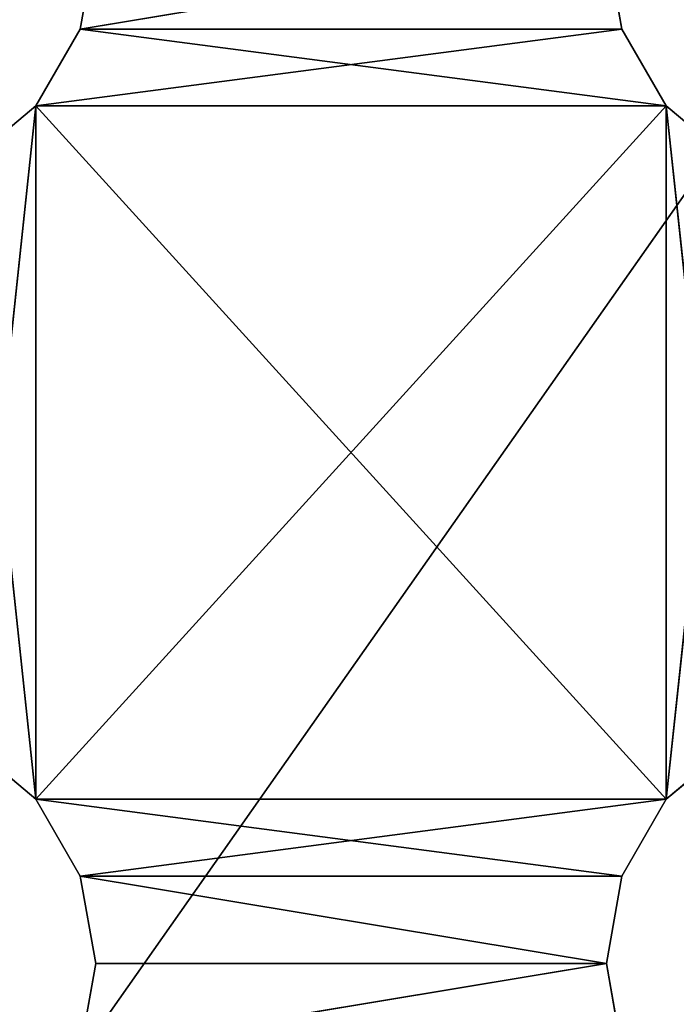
# Model space of a CAD drawing. Extents: x 0.1 to 22, y -6.2 to 5.8.
# Tile 47 of 97: x 16.1 to 17.4, y -2.3 to -0.3. Entities that reach past the tile are written whole.
import ezdxf

# ---------------------------------------------------------------- set-up
doc = ezdxf.new("R2010")
doc.units = 0
doc.header["$LTSCALE"] = 2.54
doc.layers.get('0').update_dxf_attribs({"color": 13, "linetype": 'CONTINUOUS'})

# ---------------------------------------------------------------- blocks, each defined once
blk = doc.blocks.new('GRUPA1_1')
at = {"color": 0}
for p, q in [((21.6586, 5.3542, -8.6904), (13.8586, -5.7458, -8.6904)), ((21.6586, 5.3542, -8.6904), (13.8586, -5.7458, -8.6904)), ((16.2586, -0.1958, -5.6904), (16.2284, -0.3668, -5.6904)), ((16.2284, -0.3668, -5.6904), (17.2586, -0.1958, -5.6904)), ((16.2284, -0.3668, -5.6904), (17.2586, -0.1958, -5.6904)), ((16.2586, -0.1958, -5.7904), (16.2284, -0.3668, -5.6904)), ((16.2586, -0.1958, -5.6904), (16.2284, -0.3668, -5.6904)), ((16.2586, -0.1958, -5.7904), (16.2284, -0.3668, -5.6904)), ((16.2586, -0.1958, -5.7904), (16.2284, -0.3668, -5.7904)), ((16.2586, -0.1958, -5.7904), (16.2284, -0.3668, -5.7904)), ((17.2586, -0.1958, -5.7904), (16.2284, -0.3668, -5.7904)), ((17.2586, -0.1958, -5.7904), (16.2284, -0.3668, -5.7904)), ((17.2887, -0.3668, -5.6904), (17.2586, -0.1958, -5.6904)), ((17.2887, -0.3668, -5.7904), (17.2586, -0.1958, -5.6904)), ((17.2887, -0.3668, -5.6904), (17.2586, -0.1958, -5.6904)), ((17.2887, -0.3668, -5.7904), (17.2586, -0.1958, -5.6904)), ((17.2887, -0.3668, -5.7904), (17.2586, -0.1958, -5.7904)), ((17.2887, -0.3668, -5.7904), (17.2586, -0.1958, -5.7904)), ((16.2284, -0.3668, -5.6904), (16.1416, -0.5172, -5.6904)), ((16.1416, -0.5172, -5.6904), (17.2887, -0.3668, -5.6904)), ((16.1416, -0.5172, -5.6904), (17.2887, -0.3668, -5.6904)), ((16.2284, -0.3668, -5.7904), (16.1416, -0.5172, -5.6904)), ((16.2284, -0.3668, -5.6904), (16.1416, -0.5172, -5.6904)), ((16.2284, -0.3668, -5.7904), (16.1416, -0.5172, -5.6904)), ((16.2284, -0.3668, -5.7904), (16.1416, -0.5172, -5.7904)), ((16.2284, -0.3668, -5.7904), (16.1416, -0.5172, -5.7904)), ((16.2284, -0.3668, -5.6904), (17.2887, -0.3668, -5.6904)), ((16.2284, -0.3668, -5.6904), (17.2887, -0.3668, -5.6904)), ((16.2284, -0.3668, -5.7904), (16.2284, -0.3668, -5.6904)), ((16.2284, -0.3668, -5.7904), (16.2284, -0.3668, -5.6904)), ((16.2284, -0.3668, -5.7904), (17.3756, -0.5172, -5.7904)), ((16.2284, -0.3668, -5.7904), (17.3756, -0.5172, -5.7904)), ((16.2284, -0.3668, -5.7904), (17.2887, -0.3668, -5.7904)), ((16.2284, -0.3668, -5.7904), (17.2887, -0.3668, -5.7904)), ((17.3756, -0.5172, -5.6904), (17.2887, -0.3668, -5.6904)), ((17.3756, -0.5172, -5.7904), (17.2887, -0.3668, -5.6904)), ((17.3756, -0.5172, -5.6904), (17.2887, -0.3668, -5.6904)), ((17.3756, -0.5172, -5.7904), (17.2887, -0.3668, -5.6904)), ((17.3756, -0.5172, -5.7904), (17.2887, -0.3668, -5.7904)), ((17.2887, -0.3668, -5.7904), (17.2887, -0.3668, -5.6904)), ((17.2887, -0.3668, -5.7904), (17.2887, -0.3668, -5.6904)), ((17.3756, -0.5172, -5.7904), (17.2887, -0.3668, -5.7904)), ((16.1416, -0.5172, -5.6904), (16.0086, -1.7628, -5.6904)), ((16.1416, -0.5172, -5.6904), (16.0086, -1.7628, -5.6904)), ((16.1416, -0.5172, -5.6904), (16.0086, -0.6288, -5.6904)), ((16.1416, -0.5172, -5.7904), (16.0086, -0.6288, -5.6904)), ((16.1416, -0.5172, -5.6904), (16.0086, -0.6288, -5.6904)), ((16.1416, -0.5172, -5.7904), (16.0086, -0.6288, -5.6904)), ((16.1416, -0.5172, -5.7904), (16.0086, -0.6288, -5.7904)), ((16.1416, -0.5172, -5.7904), (16.0086, -0.6288, -5.7904)), ((16.1416, -0.5172, -5.6904), (17.3756, -0.5172, -5.6904)), ((16.1416, -0.5172, -5.6904), (17.3756, -0.5172, -5.6904)), ((16.1416, -0.5172, -5.6904), (16.1416, -1.8744, -5.6904)), ((16.1416, -1.8744, -5.6904), (17.3756, -0.5172, -5.6904)), ((16.1416, -1.8744, -5.6904), (17.3756, -0.5172, -5.6904)), ((16.1416, -0.5172, -5.6904), (16.1416, -1.8744, -5.6904)), ((16.1416, -0.5172, -5.7904), (16.1416, -0.5172, -5.6904)), ((16.1416, -0.5172, -5.7904), (16.1416, -0.5172, -5.6904)), ((16.1416, -0.5172, -5.7904), (16.1416, -1.8744, -5.7904)), ((16.1416, -0.5172, -5.7904), (16.1416, -1.8744, -5.7904)), ((16.1416, -0.5172, -5.7904), (17.3756, -1.8744, -5.7904)), ((16.1416, -0.5172, -5.7904), (17.3756, -1.8744, -5.7904)), ((16.1416, -0.5172, -5.7904), (17.3756, -0.5172, -5.7904)), ((16.1416, -0.5172, -5.7904), (17.3756, -0.5172, -5.7904)), ((17.3756, -1.8744, -5.6904), (17.3756, -0.5172, -5.6904)), ((17.5086, -0.6288, -5.6904), (17.3756, -0.5172, -5.6904)), ((17.3756, -1.8744, -5.6904), (17.3756, -0.5172, -5.6904)), ((17.5086, -0.6288, -5.7904), (17.3756, -0.5172, -5.6904)), ((17.5086, -0.6288, -5.6904), (17.3756, -0.5172, -5.6904)), ((17.5086, -0.6288, -5.7904), (17.3756, -0.5172, -5.6904)), ((17.5086, -0.6288, -5.7904), (17.3756, -0.5172, -5.7904)), ((17.3756, -0.5172, -5.7904), (17.3756, -0.5172, -5.6904)), ((17.3756, -0.5172, -5.7904), (17.3756, -0.5172, -5.6904)), ((17.3756, -0.5172, -5.7904), (17.3756, -1.8744, -5.7904)), ((17.3756, -0.5172, -5.7904), (17.3756, -1.8744, -5.7904)), ((17.3756, -0.5172, -5.7904), (17.5086, -1.7628, -5.7904)), ((17.3756, -0.5172, -5.7904), (17.5086, -1.7628, -5.7904)), ((17.5086, -0.6288, -5.7904), (17.3756, -0.5172, -5.7904)), ((16.0086, -0.6288, -5.7904), (16.1416, -1.8744, -5.7904)), ((16.0086, -0.6288, -5.7904), (16.1416, -1.8744, -5.7904)), ((17.5086, -0.6288, -5.6904), (17.3756, -1.8744, -5.6904)), ((17.5086, -0.6288, -5.6904), (17.3756, -1.8744, -5.6904)), ((16.0086, -1.7628, -5.6904), (16.1416, -1.8744, -5.6904)), ((16.0086, -1.7628, -5.7904), (16.1416, -1.8744, -5.6904)), ((16.0086, -1.7628, -5.6904), (16.1416, -1.8744, -5.6904)), ((16.0086, -1.7628, -5.7904), (16.1416, -1.8744, -5.6904)), ((16.0086, -1.7628, -5.7904), (16.1416, -1.8744, -5.7904)), ((16.0086, -1.7628, -5.7904), (16.1416, -1.8744, -5.7904)), ((17.3756, -1.8744, -5.6904), (17.5086, -1.7628, -5.6904)), ((17.3756, -1.8744, -5.7904), (17.5086, -1.7628, -5.6904)), ((17.3756, -1.8744, -5.6904), (17.5086, -1.7628, -5.6904)), ((17.3756, -1.8744, -5.7904), (17.5086, -1.7628, -5.6904)), ((17.3756, -1.8744, -5.7904), (17.5086, -1.7628, -5.7904)), ((17.3756, -1.8744, -5.7904), (17.5086, -1.7628, -5.7904)), ((16.1416, -1.8744, -5.6904), (17.3756, -1.8744, -5.6904)), ((16.1416, -1.8744, -5.6904), (17.3756, -1.8744, -5.6904)), ((16.1416, -1.8744, -5.6904), (16.2284, -2.0248, -5.6904)), ((16.1416, -1.8744, -5.7904), (16.1416, -1.8744, -5.6904)), ((16.1416, -1.8744, -5.7904), (16.1416, -1.8744, -5.6904)), ((16.1416, -1.8744, -5.7904), (16.2284, -2.0248, -5.6904)), ((16.1416, -1.8744, -5.6904), (16.2284, -2.0248, -5.6904)), ((16.1416, -1.8744, -5.7904), (16.2284, -2.0248, -5.6904)), ((16.1416, -1.8744, -5.7904), (16.2284, -2.0248, -5.7904)), ((17.3756, -1.8744, -5.7904), (16.1416, -1.8744, -5.7904)), ((16.1416, -1.8744, -5.7904), (16.2284, -2.0248, -5.7904)), ((16.1416, -1.8744, -5.7904), (17.2887, -2.0248, -5.7904)), ((16.1416, -1.8744, -5.7904), (17.2887, -2.0248, -5.7904)), ((17.3756, -1.8744, -5.7904), (16.1416, -1.8744, -5.7904)), ((16.2284, -2.0248, -5.6904), (17.3756, -1.8744, -5.6904)), ((16.2284, -2.0248, -5.6904), (17.3756, -1.8744, -5.6904)), ((17.2887, -2.0248, -5.6904), (17.3756, -1.8744, -5.6904)), ((17.2887, -2.0248, -5.7904), (17.3756, -1.8744, -5.6904)), ((17.2887, -2.0248, -5.6904), (17.3756, -1.8744, -5.6904)), ((17.2887, -2.0248, -5.7904), (17.3756, -1.8744, -5.6904)), ((17.2887, -2.0248, -5.7904), (17.3756, -1.8744, -5.7904)), ((17.2887, -2.0248, -5.7904), (17.3756, -1.8744, -5.7904)), ((17.3756, -1.8744, -5.7904), (17.3756, -1.8744, -5.6904)), ((17.3756, -1.8744, -5.7904), (17.3756, -1.8744, -5.6904)), ((16.2284, -2.0248, -5.6904), (17.2887, -2.0248, -5.6904)), ((16.2284, -2.0248, -5.6904), (17.2887, -2.0248, -5.6904)), ((16.2284, -2.0248, -5.6904), (17.2586, -2.1958, -5.6904)), ((16.2284, -2.0248, -5.6904), (17.2586, -2.1958, -5.6904)), ((16.2284, -2.0248, -5.6904), (16.2586, -2.1958, -5.6904)), ((16.2284, -2.0248, -5.6904), (16.2284, -2.0248, -5.7904)), ((16.2284, -2.0248, -5.7904), (16.2586, -2.1958, -5.6904)), ((16.2284, -2.0248, -5.6904), (16.2586, -2.1958, -5.6904)), ((16.2284, -2.0248, -5.7904), (16.2586, -2.1958, -5.6904)), ((16.2284, -2.0248, -5.7904), (16.2586, -2.1958, -5.7904)), ((16.2284, -2.0248, -5.6904), (16.2284, -2.0248, -5.7904)), ((16.2284, -2.0248, -5.7904), (16.2586, -2.1958, -5.7904)), ((16.2284, -2.0248, -5.7904), (17.2586, -2.1958, -5.7904)), ((16.2284, -2.0248, -5.7904), (17.2586, -2.1958, -5.7904)), ((16.2284, -2.0248, -5.7904), (17.2887, -2.0248, -5.7904)), ((16.2284, -2.0248, -5.7904), (17.2887, -2.0248, -5.7904)), ((17.2586, -2.1958, -5.6904), (17.2887, -2.0248, -5.6904)), ((17.2586, -2.1958, -5.7904), (17.2887, -2.0248, -5.6904)), ((17.2586, -2.1958, -5.6904), (17.2887, -2.0248, -5.6904)), ((17.2586, -2.1958, -5.7904), (17.2887, -2.0248, -5.6904)), ((17.2586, -2.1958, -5.7904), (17.2887, -2.0248, -5.7904)), ((17.2586, -2.1958, -5.7904), (17.2887, -2.0248, -5.7904)), ((17.2887, -2.0248, -5.7904), (17.2887, -2.0248, -5.6904)), ((17.2887, -2.0248, -5.7904), (17.2887, -2.0248, -5.6904)), ((16.2586, -2.1958, -5.6904), (16.2284, -2.3668, -5.6904)), ((16.2284, -2.3668, -5.6904), (17.2586, -2.1958, -5.6904)), ((16.2284, -2.3668, -5.6904), (17.2586, -2.1958, -5.6904)), ((16.2586, -2.1958, -5.7904), (16.2284, -2.3668, -5.6904)), ((16.2586, -2.1958, -5.6904), (16.2284, -2.3668, -5.6904)), ((16.2586, -2.1958, -5.7904), (16.2284, -2.3668, -5.6904)), ((16.2586, -2.1958, -5.7904), (16.2284, -2.3668, -5.7904)), ((16.2586, -2.1958, -5.7904), (16.2284, -2.3668, -5.7904)), ((17.2586, -2.1958, -5.7904), (16.2284, -2.3668, -5.7904)), ((17.2586, -2.1958, -5.7904), (16.2284, -2.3668, -5.7904)), ((16.2586, -2.1958, -5.6904), (17.2586, -2.1958, -5.6904)), ((16.2586, -2.1958, -5.6904), (17.2586, -2.1958, -5.6904)), ((16.2586, -2.1958, -5.7904), (16.2586, -2.1958, -5.6904)), ((16.2586, -2.1958, -5.7904), (16.2586, -2.1958, -5.6904)), ((16.2586, -2.1958, -5.7904), (17.2586, -2.1958, -5.7904)), ((16.2586, -2.1958, -5.7904), (17.2586, -2.1958, -5.7904)), ((17.2887, -2.3668, -5.6904), (17.2586, -2.1958, -5.6904)), ((17.2887, -2.3668, -5.7904), (17.2586, -2.1958, -5.6904)), ((17.2887, -2.3668, -5.6904), (17.2586, -2.1958, -5.6904)), ((17.2887, -2.3668, -5.7904), (17.2586, -2.1958, -5.6904)), ((17.2887, -2.3668, -5.7904), (17.2586, -2.1958, -5.7904)), ((17.2586, -2.1958, -5.7904), (17.2586, -2.1958, -5.6904)), ((17.2586, -2.1958, -5.7904), (17.2586, -2.1958, -5.6904)), ((17.2887, -2.3668, -5.7904), (17.2586, -2.1958, -5.7904))]:
    blk.add_line(p, q, dxfattribs=at)
at = {"color": 9}
mesh = blk.add_polyface(dxfattribs=at)
corners = [(21.6586, 5.3542, -8.6904), (13.8586, -5.7458, -8.6904), (21.6586, -5.7458, -8.6904)]
mesh.append_faces([[corners[k] for k in face] for face in [(0, 1, 2)]], dxfattribs={"color": 9})
mesh = blk.add_polyface(dxfattribs=at)
corners = [(21.6586, 5.3542, -8.6904), (13.8586, 5.3542, -8.6904), (13.8586, -5.7458, -8.6904)]
mesh.append_faces([[corners[k] for k in face] for face in [(0, 1, 2)]], dxfattribs={"color": 9})
mesh = blk.add_polyface(dxfattribs=at)
corners = [(19.6715, -3.8541, -8.7904), (15.8596, 3.4768, -8.7904), (19.6206, 3.5216, -8.7904)]
mesh.append_faces([[corners[k] for k in face] for face in [(0, 1, 2)]], dxfattribs={"color": 9})
mesh = blk.add_polyface(dxfattribs=at)
corners = [(19.6715, -3.8541, -8.7904), (15.9057, -3.9262, -8.7904), (15.8596, 3.4768, -8.7904)]
mesh.append_faces([[corners[k] for k in face] for face in [(0, 1, 2)]], dxfattribs={"color": 9})
mesh = blk.add_polyface(dxfattribs=at)
corners = [(17.2586, -0.1958, -5.6904), (16.2586, -0.1958, -5.6904), (16.2284, -0.3668, -5.6904)]
mesh.append_faces([[corners[k] for k in face] for face in [(0, 1, 2)]], dxfattribs={"color": 9})
mesh = blk.add_polyface(dxfattribs=at)
corners = [(17.2887, -0.3668, -5.6904), (17.2586, -0.1958, -5.6904), (16.2284, -0.3668, -5.6904)]
mesh.append_faces([[corners[k] for k in face] for face in [(0, 1, 2)]], dxfattribs={"color": 9})
mesh = blk.add_polyface(dxfattribs=at)
corners = [(16.2586, -0.1958, -5.7904), (16.2284, -0.3668, -5.6904), (16.2586, -0.1958, -5.6904)]
mesh.append_faces([[corners[k] for k in face] for face in [(0, 1, 2)]], dxfattribs={"color": 9})
mesh = blk.add_polyface(dxfattribs=at)
corners = [(16.2586, -0.1958, -5.7904), (16.2284, -0.3668, -5.7904), (16.2284, -0.3668, -5.6904)]
mesh.append_faces([[corners[k] for k in face] for face in [(0, 1, 2)]], dxfattribs={"color": 9})
mesh = blk.add_polyface(dxfattribs=at)
corners = [(17.2586, -0.1958, -5.7904), (16.2284, -0.3668, -5.7904), (16.2586, -0.1958, -5.7904)]
mesh.append_faces([[corners[k] for k in face] for face in [(0, 1, 2)]], dxfattribs={"color": 9})
mesh = blk.add_polyface(dxfattribs=at)
corners = [(17.2887, -0.3668, -5.7904), (16.2284, -0.3668, -5.7904), (17.2586, -0.1958, -5.7904)]
mesh.append_faces([[corners[k] for k in face] for face in [(0, 1, 2)]], dxfattribs={"color": 9})
mesh = blk.add_polyface(dxfattribs=at)
corners = [(17.2586, -0.1958, -5.6904), (17.2887, -0.3668, -5.6904), (17.2887, -0.3668, -5.7904)]
mesh.append_faces([[corners[k] for k in face] for face in [(0, 1, 2)]], dxfattribs={"color": 9})
mesh = blk.add_polyface(dxfattribs=at)
corners = [(17.2586, -0.1958, -5.6904), (17.2887, -0.3668, -5.7904), (17.2586, -0.1958, -5.7904)]
mesh.append_faces([[corners[k] for k in face] for face in [(0, 1, 2)]], dxfattribs={"color": 9})
mesh = blk.add_polyface(dxfattribs=at)
corners = [(17.2887, -0.3668, -5.6904), (16.2284, -0.3668, -5.6904), (16.1416, -0.5172, -5.6904)]
mesh.append_faces([[corners[k] for k in face] for face in [(0, 1, 2)]], dxfattribs={"color": 9})
mesh = blk.add_polyface(dxfattribs=at)
corners = [(17.3756, -0.5172, -5.6904), (17.2887, -0.3668, -5.6904), (16.1416, -0.5172, -5.6904)]
mesh.append_faces([[corners[k] for k in face] for face in [(0, 1, 2)]], dxfattribs={"color": 9})
mesh = blk.add_polyface(dxfattribs=at)
corners = [(16.2284, -0.3668, -5.7904), (16.1416, -0.5172, -5.6904), (16.2284, -0.3668, -5.6904)]
mesh.append_faces([[corners[k] for k in face] for face in [(0, 1, 2)]], dxfattribs={"color": 9})
mesh = blk.add_polyface(dxfattribs=at)
corners = [(16.2284, -0.3668, -5.7904), (16.1416, -0.5172, -5.7904), (16.1416, -0.5172, -5.6904)]
mesh.append_faces([[corners[k] for k in face] for face in [(0, 1, 2)]], dxfattribs={"color": 9})
mesh = blk.add_polyface(dxfattribs=at)
corners = [(17.3756, -0.5172, -5.7904), (16.1416, -0.5172, -5.7904), (16.2284, -0.3668, -5.7904)]
mesh.append_faces([[corners[k] for k in face] for face in [(0, 1, 2)]], dxfattribs={"color": 9})
mesh = blk.add_polyface(dxfattribs=at)
corners = [(17.3756, -0.5172, -5.7904), (16.2284, -0.3668, -5.7904), (17.2887, -0.3668, -5.7904)]
mesh.append_faces([[corners[k] for k in face] for face in [(0, 1, 2)]], dxfattribs={"color": 9})
mesh = blk.add_polyface(dxfattribs=at)
corners = [(17.2887, -0.3668, -5.6904), (17.3756, -0.5172, -5.6904), (17.3756, -0.5172, -5.7904)]
mesh.append_faces([[corners[k] for k in face] for face in [(0, 1, 2)]], dxfattribs={"color": 9})
mesh = blk.add_polyface(dxfattribs=at)
corners = [(17.2887, -0.3668, -5.6904), (17.3756, -0.5172, -5.7904), (17.2887, -0.3668, -5.7904)]
mesh.append_faces([[corners[k] for k in face] for face in [(0, 1, 2)]], dxfattribs={"color": 9})
mesh = blk.add_polyface(dxfattribs=at)
corners = [(16.1416, -0.5172, -5.6904), (16.0086, -1.7628, -5.6904), (16.1416, -1.8744, -5.6904)]
mesh.append_faces([[corners[k] for k in face] for face in [(0, 1, 2)]], dxfattribs={"color": 9})
mesh = blk.add_polyface(dxfattribs=at)
corners = [(16.1416, -0.5172, -5.6904), (16.0086, -0.6288, -5.6904), (16.0086, -1.7628, -5.6904)]
mesh.append_faces([[corners[k] for k in face] for face in [(0, 1, 2)]], dxfattribs={"color": 9})
mesh = blk.add_polyface(dxfattribs=at)
corners = [(16.1416, -0.5172, -5.6904), (16.1416, -0.5172, -5.7904), (16.0086, -0.6288, -5.6904)]
mesh.append_faces([[corners[k] for k in face] for face in [(0, 1, 2)]], dxfattribs={"color": 9})
mesh = blk.add_polyface(dxfattribs=at)
corners = [(16.0086, -0.6288, -5.6904), (16.1416, -0.5172, -5.7904), (16.0086, -0.6288, -5.7904)]
mesh.append_faces([[corners[k] for k in face] for face in [(0, 1, 2)]], dxfattribs={"color": 9})
mesh = blk.add_polyface(dxfattribs=at)
corners = [(16.1416, -1.8744, -5.7904), (16.0086, -0.6288, -5.7904), (16.1416, -0.5172, -5.7904)]
mesh.append_faces([[corners[k] for k in face] for face in [(0, 1, 2)]], dxfattribs={"color": 9})
mesh = blk.add_polyface(dxfattribs=at)
corners = [(17.3756, -0.5172, -5.6904), (16.1416, -0.5172, -5.6904), (16.1416, -1.8744, -5.6904)]
mesh.append_faces([[corners[k] for k in face] for face in [(0, 1, 2)]], dxfattribs={"color": 9})
mesh = blk.add_polyface(dxfattribs=at)
corners = [(17.3756, -0.5172, -5.6904), (16.1416, -1.8744, -5.6904), (17.3756, -1.8744, -5.6904)]
mesh.append_faces([[corners[k] for k in face] for face in [(0, 1, 2)]], dxfattribs={"color": 9})
mesh = blk.add_polyface(dxfattribs=at)
corners = [(17.3756, -1.8744, -5.7904), (16.1416, -1.8744, -5.7904), (16.1416, -0.5172, -5.7904)]
mesh.append_faces([[corners[k] for k in face] for face in [(0, 1, 2)]], dxfattribs={"color": 9})
mesh = blk.add_polyface(dxfattribs=at)
corners = [(17.3756, -1.8744, -5.7904), (16.1416, -0.5172, -5.7904), (17.3756, -0.5172, -5.7904)]
mesh.append_faces([[corners[k] for k in face] for face in [(0, 1, 2)]], dxfattribs={"color": 9})
mesh = blk.add_polyface(dxfattribs=at)
corners = [(17.5086, -0.6288, -5.6904), (17.3756, -0.5172, -5.6904), (17.3756, -1.8744, -5.6904)]
mesh.append_faces([[corners[k] for k in face] for face in [(0, 1, 2)]], dxfattribs={"color": 9})
mesh = blk.add_polyface(dxfattribs=at)
corners = [(17.5086, -0.6288, -5.6904), (17.5086, -0.6288, -5.7904), (17.3756, -0.5172, -5.6904)]
mesh.append_faces([[corners[k] for k in face] for face in [(0, 1, 2)]], dxfattribs={"color": 9})
mesh = blk.add_polyface(dxfattribs=at)
corners = [(17.3756, -0.5172, -5.6904), (17.5086, -0.6288, -5.7904), (17.3756, -0.5172, -5.7904)]
mesh.append_faces([[corners[k] for k in face] for face in [(0, 1, 2)]], dxfattribs={"color": 9})
mesh = blk.add_polyface(dxfattribs=at)
corners = [(17.5086, -1.7628, -5.7904), (17.3756, -1.8744, -5.7904), (17.3756, -0.5172, -5.7904)]
mesh.append_faces([[corners[k] for k in face] for face in [(0, 1, 2)]], dxfattribs={"color": 9})
mesh = blk.add_polyface(dxfattribs=at)
corners = [(17.5086, -1.7628, -5.7904), (17.3756, -0.5172, -5.7904), (17.5086, -0.6288, -5.7904)]
mesh.append_faces([[corners[k] for k in face] for face in [(0, 1, 2)]], dxfattribs={"color": 9})
mesh = blk.add_polyface(dxfattribs=at)
corners = [(16.1416, -1.8744, -5.7904), (16.0086, -1.7628, -5.7904), (16.0086, -0.6288, -5.7904)]
mesh.append_faces([[corners[k] for k in face] for face in [(0, 1, 2)]], dxfattribs={"color": 9})
mesh = blk.add_polyface(dxfattribs=at)
corners = [(17.5086, -0.6288, -5.6904), (17.3756, -1.8744, -5.6904), (17.5086, -1.7628, -5.6904)]
mesh.append_faces([[corners[k] for k in face] for face in [(0, 1, 2)]], dxfattribs={"color": 9})
mesh = blk.add_polyface(dxfattribs=at)
corners = [(16.0086, -1.7628, -5.6904), (16.0086, -1.7628, -5.7904), (16.1416, -1.8744, -5.6904)]
mesh.append_faces([[corners[k] for k in face] for face in [(0, 1, 2)]], dxfattribs={"color": 9})
mesh = blk.add_polyface(dxfattribs=at)
corners = [(16.1416, -1.8744, -5.6904), (16.0086, -1.7628, -5.7904), (16.1416, -1.8744, -5.7904)]
mesh.append_faces([[corners[k] for k in face] for face in [(0, 1, 2)]], dxfattribs={"color": 9})
mesh = blk.add_polyface(dxfattribs=at)
corners = [(17.3756, -1.8744, -5.6904), (17.3756, -1.8744, -5.7904), (17.5086, -1.7628, -5.6904)]
mesh.append_faces([[corners[k] for k in face] for face in [(0, 1, 2)]], dxfattribs={"color": 9})
mesh = blk.add_polyface(dxfattribs=at)
corners = [(17.5086, -1.7628, -5.6904), (17.3756, -1.8744, -5.7904), (17.5086, -1.7628, -5.7904)]
mesh.append_faces([[corners[k] for k in face] for face in [(0, 1, 2)]], dxfattribs={"color": 9})
mesh = blk.add_polyface(dxfattribs=at)
corners = [(17.3756, -1.8744, -5.6904), (16.1416, -1.8744, -5.6904), (16.2284, -2.0248, -5.6904)]
mesh.append_faces([[corners[k] for k in face] for face in [(0, 1, 2)]], dxfattribs={"color": 9})
mesh = blk.add_polyface(dxfattribs=at)
corners = [(16.1416, -1.8744, -5.7904), (16.2284, -2.0248, -5.6904), (16.1416, -1.8744, -5.6904)]
mesh.append_faces([[corners[k] for k in face] for face in [(0, 1, 2)]], dxfattribs={"color": 9})
mesh = blk.add_polyface(dxfattribs=at)
corners = [(16.1416, -1.8744, -5.7904), (16.2284, -2.0248, -5.7904), (16.2284, -2.0248, -5.6904)]
mesh.append_faces([[corners[k] for k in face] for face in [(0, 1, 2)]], dxfattribs={"color": 9})
mesh = blk.add_polyface(dxfattribs=at)
corners = [(17.2887, -2.0248, -5.7904), (16.2284, -2.0248, -5.7904), (16.1416, -1.8744, -5.7904)]
mesh.append_faces([[corners[k] for k in face] for face in [(0, 1, 2)]], dxfattribs={"color": 9})
mesh = blk.add_polyface(dxfattribs=at)
corners = [(17.3756, -1.8744, -5.7904), (17.2887, -2.0248, -5.7904), (16.1416, -1.8744, -5.7904)]
mesh.append_faces([[corners[k] for k in face] for face in [(0, 1, 2)]], dxfattribs={"color": 9})
mesh = blk.add_polyface(dxfattribs=at)
corners = [(17.3756, -1.8744, -5.6904), (16.2284, -2.0248, -5.6904), (17.2887, -2.0248, -5.6904)]
mesh.append_faces([[corners[k] for k in face] for face in [(0, 1, 2)]], dxfattribs={"color": 9})
mesh = blk.add_polyface(dxfattribs=at)
corners = [(17.3756, -1.8744, -5.6904), (17.2887, -2.0248, -5.6904), (17.2887, -2.0248, -5.7904)]
mesh.append_faces([[corners[k] for k in face] for face in [(0, 1, 2)]], dxfattribs={"color": 9})
mesh = blk.add_polyface(dxfattribs=at)
corners = [(17.3756, -1.8744, -5.6904), (17.2887, -2.0248, -5.7904), (17.3756, -1.8744, -5.7904)]
mesh.append_faces([[corners[k] for k in face] for face in [(0, 1, 2)]], dxfattribs={"color": 9})
mesh = blk.add_polyface(dxfattribs=at)
corners = [(17.2887, -2.0248, -5.6904), (16.2284, -2.0248, -5.6904), (17.2586, -2.1958, -5.6904)]
mesh.append_faces([[corners[k] for k in face] for face in [(0, 1, 2)]], dxfattribs={"color": 9})
mesh = blk.add_polyface(dxfattribs=at)
corners = [(17.2586, -2.1958, -5.6904), (16.2284, -2.0248, -5.6904), (16.2586, -2.1958, -5.6904)]
mesh.append_faces([[corners[k] for k in face] for face in [(0, 1, 2)]], dxfattribs={"color": 9})
mesh = blk.add_polyface(dxfattribs=at)
corners = [(16.2284, -2.0248, -5.7904), (16.2586, -2.1958, -5.6904), (16.2284, -2.0248, -5.6904)]
mesh.append_faces([[corners[k] for k in face] for face in [(0, 1, 2)]], dxfattribs={"color": 9})
mesh = blk.add_polyface(dxfattribs=at)
corners = [(16.2284, -2.0248, -5.7904), (16.2586, -2.1958, -5.7904), (16.2586, -2.1958, -5.6904)]
mesh.append_faces([[corners[k] for k in face] for face in [(0, 1, 2)]], dxfattribs={"color": 9})
mesh = blk.add_polyface(dxfattribs=at)
corners = [(17.2586, -2.1958, -5.7904), (16.2586, -2.1958, -5.7904), (16.2284, -2.0248, -5.7904)]
mesh.append_faces([[corners[k] for k in face] for face in [(0, 1, 2)]], dxfattribs={"color": 9})
mesh = blk.add_polyface(dxfattribs=at)
corners = [(17.2887, -2.0248, -5.7904), (17.2586, -2.1958, -5.7904), (16.2284, -2.0248, -5.7904)]
mesh.append_faces([[corners[k] for k in face] for face in [(0, 1, 2)]], dxfattribs={"color": 9})
mesh = blk.add_polyface(dxfattribs=at)
corners = [(17.2887, -2.0248, -5.6904), (17.2586, -2.1958, -5.6904), (17.2586, -2.1958, -5.7904)]
mesh.append_faces([[corners[k] for k in face] for face in [(0, 1, 2)]], dxfattribs={"color": 9})
mesh = blk.add_polyface(dxfattribs=at)
corners = [(17.2887, -2.0248, -5.6904), (17.2586, -2.1958, -5.7904), (17.2887, -2.0248, -5.7904)]
mesh.append_faces([[corners[k] for k in face] for face in [(0, 1, 2)]], dxfattribs={"color": 9})
mesh = blk.add_polyface(dxfattribs=at)
corners = [(17.2586, -2.1958, -5.6904), (16.2586, -2.1958, -5.6904), (16.2284, -2.3668, -5.6904)]
mesh.append_faces([[corners[k] for k in face] for face in [(0, 1, 2)]], dxfattribs={"color": 9})
mesh = blk.add_polyface(dxfattribs=at)
corners = [(17.2887, -2.3668, -5.6904), (17.2586, -2.1958, -5.6904), (16.2284, -2.3668, -5.6904)]
mesh.append_faces([[corners[k] for k in face] for face in [(0, 1, 2)]], dxfattribs={"color": 9})
mesh = blk.add_polyface(dxfattribs=at)
corners = [(16.2586, -2.1958, -5.7904), (16.2284, -2.3668, -5.6904), (16.2586, -2.1958, -5.6904)]
mesh.append_faces([[corners[k] for k in face] for face in [(0, 1, 2)]], dxfattribs={"color": 9})
mesh = blk.add_polyface(dxfattribs=at)
corners = [(16.2586, -2.1958, -5.7904), (16.2284, -2.3668, -5.7904), (16.2284, -2.3668, -5.6904)]
mesh.append_faces([[corners[k] for k in face] for face in [(0, 1, 2)]], dxfattribs={"color": 9})
mesh = blk.add_polyface(dxfattribs=at)
corners = [(17.2586, -2.1958, -5.7904), (16.2284, -2.3668, -5.7904), (16.2586, -2.1958, -5.7904)]
mesh.append_faces([[corners[k] for k in face] for face in [(0, 1, 2)]], dxfattribs={"color": 9})
mesh = blk.add_polyface(dxfattribs=at)
corners = [(17.2887, -2.3668, -5.7904), (16.2284, -2.3668, -5.7904), (17.2586, -2.1958, -5.7904)]
mesh.append_faces([[corners[k] for k in face] for face in [(0, 1, 2)]], dxfattribs={"color": 9})
mesh = blk.add_polyface(dxfattribs=at)
corners = [(17.2586, -2.1958, -5.6904), (17.2887, -2.3668, -5.6904), (17.2887, -2.3668, -5.7904)]
mesh.append_faces([[corners[k] for k in face] for face in [(0, 1, 2)]], dxfattribs={"color": 9})
mesh = blk.add_polyface(dxfattribs=at)
corners = [(17.2586, -2.1958, -5.6904), (17.2887, -2.3668, -5.7904), (17.2586, -2.1958, -5.7904)]
mesh.append_faces([[corners[k] for k in face] for face in [(0, 1, 2)]], dxfattribs={"color": 9})
blk = doc.blocks.new('GRUPA0_1')
at = {"color": 0}
blk.add_blockref('GRUPA1_1', (0, 0), dxfattribs=at)

msp = doc.modelspace()

# ---------------------------------------------------------------- block references
at = {"color": 0}
msp.add_blockref('GRUPA0_1', (0, 0), dxfattribs=at)

doc.saveas('drawing.dxf')
